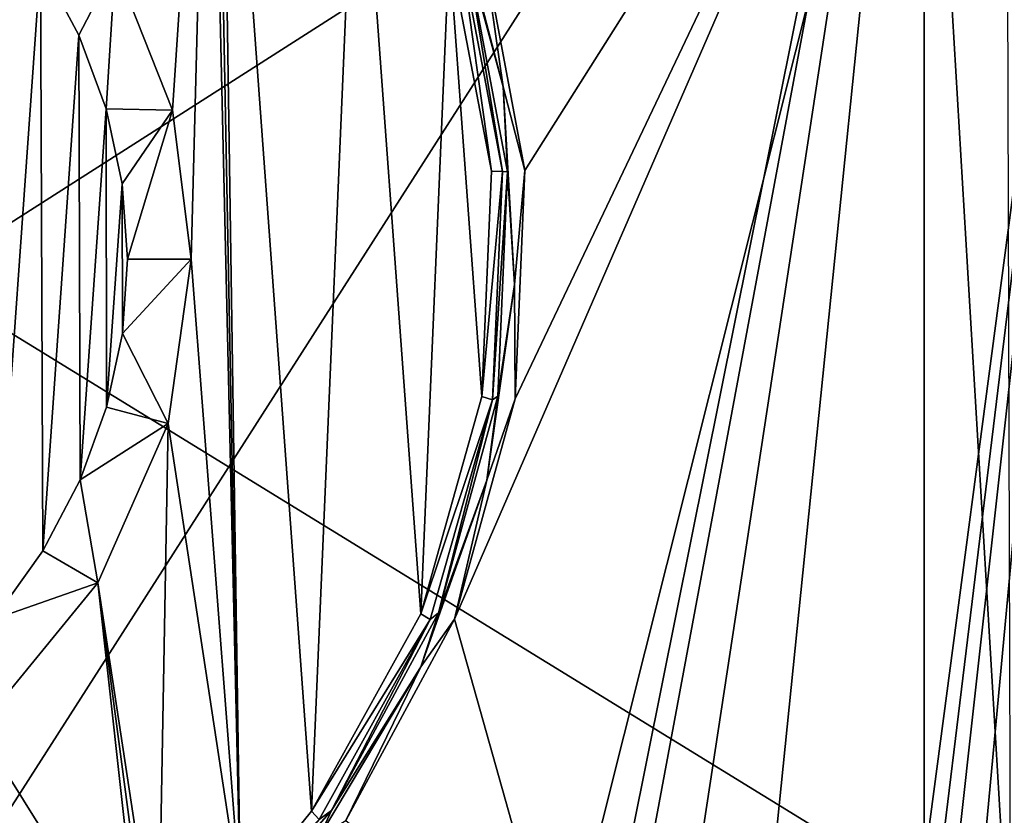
# Model space of a CAD drawing. Extents: x -62 to 446, y -84 to 1766.
# Tile 34 of 221: x 21 to 52, y -68 to -43. Entities that reach past the tile are written whole.
import ezdxf

# ---------------------------------------------------------------- set-up
doc = ezdxf.new("R2010")
doc.units = 0
doc.header["$LTSCALE"] = 65.185185
for name, color, linetype in [('760', 7, 'CONTINUOUS'), ('768', 7, 'CONTINUOUS'), ('779', 7, 'CONTINUOUS'), ('780', 7, 'CONTINUOUS'), ('789', 7, 'CONTINUOUS'), ('805', 7, 'CONTINUOUS'), ('814', 7, 'CONTINUOUS'), ('816', 7, 'CONTINUOUS'), ('822', 7, 'CONTINUOUS'), ('881', 7, 'CONTINUOUS'), ('889', 7, 'CONTINUOUS'), ('905', 7, 'CONTINUOUS')]:
    doc.layers.add(name, color=color, linetype=linetype)

msp = doc.modelspace()

# ---------------------------------------------------------------- linework, layer by layer
at = {"layer": '760', "color": 7, "linetype": 'CONTINUOUS'}
for points in [[(37.557, -74, 20), (49, -28.405, 20), (34.263, -62.303, 20), (37.557, -74, 20)], [(34.263, -62.303, 20), (49, -28.405, 20), (36.167, -55.386, 20), (34.263, -62.303, 20)], [(36.468, -48.219, 20), (49, -28.405, 20), (35.152, -41.167, 20), (36.468, -48.219, 20)], [(36.167, -55.386, 20), (49, -28.405, 20), (36.468, -48.219, 20), (36.167, -55.386, 20)], [(49, -74, 20), (49, -28.405, 20), (37.557, -74, 20), (49, -74, 20)], [(30.854, -68.615, 20), (37.557, -74, 20), (34.263, -62.303, 20), (30.854, -68.615, 20)]]:
    msp.add_3dface(points, dxfattribs=at)
at = {"layer": '768', "color": 7, "linetype": 'CONTINUOUS'}
for points in [[(49, -28.405, 20), (51.722, -74.095, 19.814), (51.587, -28.349, 19.832), (49, -28.405, 20)], [(49, -74, 20), (51.722, -74.095, 19.814), (49, -28.405, 20), (49, -74, 20)]]:
    msp.add_3dface(points, dxfattribs=at)
at = {"layer": '779', "color": 7, "linetype": 'CONTINUOUS'}
for points in [[(-30.604, -22.006), (67, -20.041), (-30, -82), (-30.604, -22.006)], [(67, -20.041), (67, -82), (-30, -82), (67, -20.041)]]:
    msp.add_3dface(points, dxfattribs=at)
at = {"layer": '780', "color": 7, "linetype": 'CONTINUOUS'}
for points in [[(23.612, -41.78, 19), (25.409, -46.329, 19), (26.568, -28.856, 19), (23.612, -41.78, 19)], [(25.409, -46.329, 19), (26, -51, 19), (26.568, -28.856, 19), (25.409, -46.329, 19)], [(26.568, -28.856, 19), (26, -51, 19), (27.548, -71.087, 19), (26.568, -28.856, 19)], [(26.74, -29.022, 19), (26.568, -28.856, 19), (27.548, -71.087, 19), (26.74, -29.022, 19)], [(26.916, -29.194, 19), (26.74, -29.022, 19), (27.548, -71.087, 19), (26.916, -29.194, 19)], [(31.206, -34.824, 19), (26.916, -29.194, 19), (29.775, -68.325, 19), (31.206, -34.824, 19)], [(29.775, -68.325, 19), (26.916, -29.194, 19), (27.548, -71.087, 19), (29.775, -68.325, 19)], [(33.201, -62.13, 19), (31.206, -34.824, 19), (29.775, -68.325, 19), (33.201, -62.13, 19)], [(34.091, -41.289, 19), (31.206, -34.824, 19), (33.201, -62.13, 19), (34.091, -41.289, 19)], [(35.116, -55.315, 19), (34.091, -41.289, 19), (33.201, -62.13, 19), (35.116, -55.315, 19)], [(35.418, -48.242, 19), (34.091, -41.289, 19), (35.116, -55.315, 19), (35.418, -48.242, 19)], [(26, -51, 19), (25.275, -56.164, 19), (27.548, -71.087, 19), (26, -51, 19)], [(25.275, -56.164, 19), (23.071, -61.155, 19), (24.965, -73.619, 19), (25.275, -56.164, 19)], [(27.548, -71.087, 19), (25.275, -56.164, 19), (24.965, -73.619, 19), (27.548, -71.087, 19)], [(23.071, -61.155, 19), (19.323, -65.73, 19), (24.494, -74, 19), (23.071, -61.155, 19)], [(24.965, -73.619, 19), (23.071, -61.155, 19), (24.744, -73.799, 19), (24.965, -73.619, 19)], [(24.744, -73.799, 19), (23.071, -61.155, 19), (24.494, -74, 19), (24.744, -73.799, 19)], [(19.323, -65.73, 19), (14.033, -69.527, 19), (24.494, -74, 19), (19.323, -65.73, 19)]]:
    msp.add_3dface(points, dxfattribs=at)
at = {"layer": '789', "color": 7, "linetype": 'CONTINUOUS'}
for points in [[(34.091, -41.289, 19), (35.418, -48.242, 19), (34.426, -41.204, 19.138), (34.091, -41.289, 19)], [(35.418, -48.242, 19), (35.765, -48.249, 19.138), (34.426, -41.204, 19.138), (35.418, -48.242, 19)], [(34.426, -41.204, 19.138), (35.765, -48.249, 19.138), (34.627, -41.328, 19.476), (34.426, -41.204, 19.138)], [(34.627, -41.328, 19.476), (35.765, -48.249, 19.138), (35.92, -48.258, 19.476), (34.627, -41.328, 19.476)], [(35.418, -48.242, 19), (35.116, -55.315, 19), (35.765, -48.249, 19.138), (35.418, -48.242, 19)], [(35.116, -55.315, 19), (35.45, -55.413, 19.138), (35.765, -48.249, 19.138), (35.116, -55.315, 19)], [(35.765, -48.249, 19.138), (35.45, -55.413, 19.138), (35.92, -48.258, 19.476), (35.765, -48.249, 19.138)], [(35.92, -48.258, 19.476), (35.45, -55.413, 19.138), (35.624, -55.301, 19.476), (35.92, -48.258, 19.476)], [(35.624, -55.301, 19.476), (35.45, -55.413, 19.138), (33.753, -62.098, 19.476), (35.624, -55.301, 19.476)], [(35.116, -55.315, 19), (33.201, -62.13, 19), (35.45, -55.413, 19.138), (35.116, -55.315, 19)], [(33.201, -62.13, 19), (33.499, -62.313, 19.138), (35.45, -55.413, 19.138), (33.201, -62.13, 19)], [(35.45, -55.413, 19.138), (33.499, -62.313, 19.138), (33.753, -62.098, 19.476), (35.45, -55.413, 19.138)], [(33.753, -62.098, 19.476), (33.499, -62.313, 19.138), (30.404, -68.301, 19.476), (33.753, -62.098, 19.476)], [(33.201, -62.13, 19), (29.775, -68.325, 19), (33.499, -62.313, 19.138), (33.201, -62.13, 19)], [(29.775, -68.325, 19), (30.017, -68.581, 19.138), (33.499, -62.313, 19.138), (29.775, -68.325, 19)], [(33.499, -62.313, 19.138), (30.017, -68.581, 19.138), (30.404, -68.301, 19.476), (33.499, -62.313, 19.138)], [(30.017, -68.581, 19.138), (25.746, -73.593, 19.476), (30.404, -68.301, 19.476), (30.017, -68.581, 19.138)], [(29.775, -68.325, 19), (27.548, -71.087, 19), (30.017, -68.581, 19.138), (29.775, -68.325, 19)]]:
    msp.add_3dface(points, dxfattribs=at)
at = {"layer": '805', "color": 7, "linetype": 'CONTINUOUS'}
for points in [[(35.787, -45.6, 19.848), (35.152, -41.167, 20), (34.22, -39.596, 19.848), (35.787, -45.6, 19.848)], [(34.627, -41.328, 19.476), (35.787, -45.6, 19.848), (34.22, -39.596, 19.848), (34.627, -41.328, 19.476)], [(34.627, -41.328, 19.476), (35.92, -48.258, 19.476), (35.787, -45.6, 19.848), (34.627, -41.328, 19.476)], [(36.468, -48.219, 20), (35.152, -41.167, 20), (35.787, -45.6, 19.848), (36.468, -48.219, 20)], [(36.142, -51.795, 19.848), (36.468, -48.219, 20), (35.787, -45.6, 19.848), (36.142, -51.795, 19.848)], [(35.92, -48.258, 19.476), (36.142, -51.795, 19.848), (35.787, -45.6, 19.848), (35.92, -48.258, 19.476)], [(35.92, -48.258, 19.476), (35.624, -55.301, 19.476), (36.142, -51.795, 19.848), (35.92, -48.258, 19.476)], [(36.167, -55.386, 20), (36.468, -48.219, 20), (36.142, -51.795, 19.848), (36.167, -55.386, 20)], [(35.269, -57.939, 19.848), (36.167, -55.386, 20), (36.142, -51.795, 19.848), (35.269, -57.939, 19.848)], [(35.624, -55.301, 19.476), (35.269, -57.939, 19.848), (36.142, -51.795, 19.848), (35.624, -55.301, 19.476)], [(35.624, -55.301, 19.476), (33.753, -62.098, 19.476), (35.269, -57.939, 19.848), (35.624, -55.301, 19.476)], [(34.263, -62.303, 20), (36.167, -55.386, 20), (35.269, -57.939, 19.848), (34.263, -62.303, 20)], [(33.203, -63.79, 19.848), (34.263, -62.303, 20), (35.269, -57.939, 19.848), (33.203, -63.79, 19.848)], [(33.753, -62.098, 19.476), (33.203, -63.79, 19.848), (35.269, -57.939, 19.848), (33.753, -62.098, 19.476)], [(33.753, -62.098, 19.476), (30.404, -68.301, 19.476), (33.203, -63.79, 19.848), (33.753, -62.098, 19.476)], [(30.854, -68.615, 20), (34.263, -62.303, 20), (33.203, -63.79, 19.848), (30.854, -68.615, 20)], [(30.025, -69.119, 19.848), (30.854, -68.615, 20), (33.203, -63.79, 19.848), (30.025, -69.119, 19.848)], [(30.404, -68.301, 19.476), (30.025, -69.119, 19.848), (33.203, -63.79, 19.848), (30.404, -68.301, 19.476)], [(30.404, -68.301, 19.476), (25.746, -73.593, 19.476), (30.025, -69.119, 19.848), (30.404, -68.301, 19.476)]]:
    msp.add_3dface(points, dxfattribs=at)
at = {"layer": '814', "color": 7, "linetype": 'CONTINUOUS'}
for points in [[(19.686, -39.559, 17), (19.803, -62.299, 17), (21.263, -41.725, 17), (19.686, -39.559, 17)], [(19.803, -62.299, 17), (21.337, -60.156, 17), (21.263, -41.725, 17), (19.803, -62.299, 17)], [(21.263, -41.725, 17), (21.337, -60.156, 17), (22.473, -43.979, 17), (21.263, -41.725, 17)], [(21.337, -60.156, 17), (22.514, -57.929, 17), (22.473, -43.979, 17), (21.337, -60.156, 17)], [(22.473, -43.979, 17), (22.514, -57.929, 17), (23.325, -46.291, 17), (22.473, -43.979, 17)], [(22.514, -57.929, 17), (23.343, -55.646, 17), (23.325, -46.291, 17), (22.514, -57.929, 17)], [(23.325, -46.291, 17), (23.343, -55.646, 17), (23.832, -48.637, 17), (23.325, -46.291, 17)], [(23.343, -55.646, 17), (23.836, -53.331, 17), (23.832, -48.637, 17), (23.343, -55.646, 17)], [(23.836, -53.331, 17), (24, -51, 17), (23.832, -48.637, 17), (23.836, -53.331, 17)]]:
    msp.add_3dface(points, dxfattribs=at)
at = {"layer": '816', "color": 7, "linetype": 'CONTINUOUS'}
for points in [[(25.275, -56.164, 19), (26, -51, 19), (23.836, -53.331, 17), (25.275, -56.164, 19)], [(26, -51, 19), (24, -51, 17), (23.836, -53.331, 17), (26, -51, 19)], [(25.275, -56.164, 19), (23.836, -53.331, 17), (23.343, -55.646, 17), (25.275, -56.164, 19)], [(25.275, -56.164, 19), (23.343, -55.646, 17), (22.514, -57.929, 17), (25.275, -56.164, 19)], [(23.071, -61.155, 19), (25.275, -56.164, 19), (22.514, -57.929, 17), (23.071, -61.155, 19)], [(23.071, -61.155, 19), (22.514, -57.929, 17), (21.337, -60.156, 17), (23.071, -61.155, 19)], [(23.071, -61.155, 19), (21.337, -60.156, 17), (19.803, -62.299, 17), (23.071, -61.155, 19)], [(19.323, -65.73, 19), (23.071, -61.155, 19), (19.803, -62.299, 17), (19.323, -65.73, 19)]]:
    msp.add_3dface(points, dxfattribs=at)
at = {"layer": '822', "color": 7, "linetype": 'CONTINUOUS'}
for points in [[(23.612, -41.78, 19), (21.263, -41.725, 17), (22.473, -43.979, 17), (23.612, -41.78, 19)], [(23.612, -41.78, 19), (22.473, -43.979, 17), (23.325, -46.291, 17), (23.612, -41.78, 19)], [(25.409, -46.329, 19), (23.612, -41.78, 19), (23.325, -46.291, 17), (25.409, -46.329, 19)], [(25.409, -46.329, 19), (23.325, -46.291, 17), (23.832, -48.637, 17), (25.409, -46.329, 19)], [(24, -51, 17), (25.409, -46.329, 19), (23.832, -48.637, 17), (24, -51, 17)], [(26, -51, 19), (25.409, -46.329, 19), (24, -51, 17), (26, -51, 19)]]:
    msp.add_3dface(points, dxfattribs=at)
at = {"layer": '881', "color": 7, "linetype": 'CONTINUOUS'}
for points in [[(49, -23.404, -20), (13.417, -79, -20), (9.228, -24.205, -20), (49, -23.404, -20)], [(38.933, -73.493, -20), (13.417, -79, -20), (49, -23.404, -20), (38.933, -73.493, -20)], [(40.004, -71.712, -20), (38.933, -73.493, -20), (49, -23.404, -20), (40.004, -71.712, -20)], [(41.824, -70.463, -20), (40.004, -71.712, -20), (49, -23.404, -20), (41.824, -70.463, -20)], [(44.255, -70, -20), (41.824, -70.463, -20), (49, -23.404, -20), (44.255, -70, -20)], [(49, -70, -20), (44.255, -70, -20), (49, -23.404, -20), (49, -70, -20)]]:
    msp.add_3dface(points, dxfattribs=at)
at = {"layer": '889', "color": 7, "linetype": 'CONTINUOUS'}
for points in [[(49, -70, -20), (49, -23.404, -20), (55.176, -23.31, -19.023), (49, -70, -20)], [(49, -70, -20), (55.176, -23.31, -19.023), (49.5, -70, -19.994), (49, -70, -20)], [(55.176, -23.31, -19.023), (50, -70, -19.975), (49.5, -70, -19.994), (55.176, -23.31, -19.023)], [(50, -79, -19.975), (50, -70, -19.975), (55.176, -23.31, -19.023), (50, -79, -19.975)], [(55.932, -79, -18.76), (50, -79, -19.975), (55.176, -23.31, -19.023), (55.932, -79, -18.76)]]:
    msp.add_3dface(points, dxfattribs=at)
at = {"layer": '905', "color": 7, "linetype": 'CONTINUOUS'}
for points in [[(67, -20.041), (-30.604, -22.006), (67, -82), (67, -20.041)], [(67, -82), (-30.604, -22.006), (-30, -82), (67, -82)]]:
    msp.add_3dface(points, dxfattribs=at)

doc.saveas('drawing.dxf')
